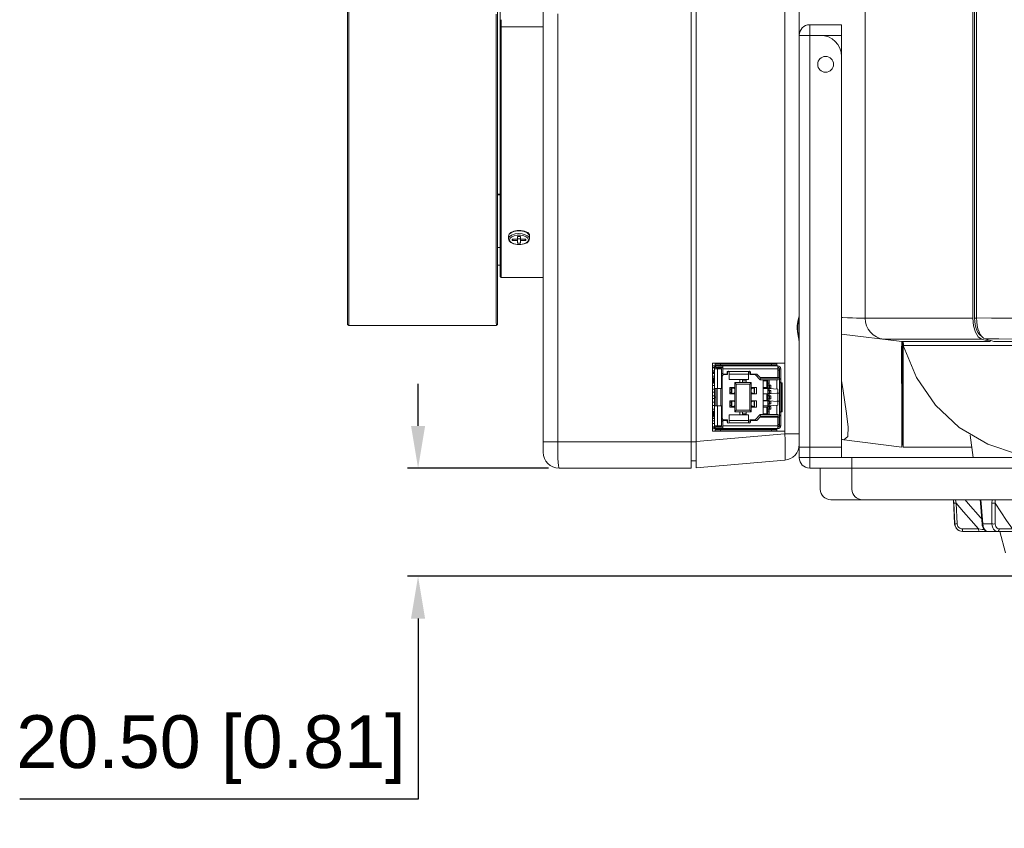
# Model space of a CAD drawing. Header units: millimetres. Extents: x 3925 to 5043, y -86 to 778.
# Tile 90 of 113: x 4582 to 4676, y 233 to 310. Entities that reach past the tile are written whole.
import ezdxf

# ---------------------------------------------------------------- set-up
doc = ezdxf.new("R2010")
doc.units = ezdxf.units.MM
doc.header["$LTSCALE"] = 46.255
doc.header["$PDMODE"] = 3
doc.header["$PDSIZE"] = 1
doc.layers.get('0').update_dxf_attribs({"linetype": 'CONTINUOUS'})
doc.layers.get('Defpoints').update_dxf_attribs({"linetype": 'CONTINUOUS'})
for name, color, linetype in [('AVER-CAMERA-DXF_CONTINUOUS_LINE', 7, 'CONTINUOUS'), ('COVER-BACK-CDXF_CONTINUOUS_LINE', 7, 'CONTINUOUS'), ('COVER-FRONT-DXF_CONTINUOUS_LINE', 7, 'CONTINUOUS'), ('G50-EXT-CAM-DXF_CONTINUOUS_LINE', 7, 'CONTINUOUS'), ('H30-BOTTOM-CDXF_CONTINUOUS_LINE', 7, 'CONTINUOUS'), ('H30-LEFT-COVDXF_CONTINUOUS_LINE', 7, 'CONTINUOUS'), ('H30K-FRONT-CDXF_CONTINUOUS_LINE', 7, 'CONTINUOUS'), ('PJ-LENS-B10RDXF_CONTINUOUS_LINE', 7, 'CONTINUOUS'), ('RUBBER-FOOT-DXF_CONTINUOUS_LINE', 7, 'CONTINUOUS')]:
    doc.layers.add(name, color=color, linetype=linetype)
doc.styles.add('SLDTEXTSTYLE0', font='arialbd.ttf', dxfattribs={"height": 5.5})
doc.styles.add('SLDTEXTSTYLE2', font='arial.ttf')
doc.dimstyles.new('SLDDIMSTYLE1', dxfattribs={"dimtxt": 5.650301, "dimasz": 4.572, "dimexe": 0, "dimexo": 0.0625, "dimgap": 1.412575, "dimtad": 0, "dimtih": 1, "dimtoh": 1, "dimlfac": 3.5, "dimrnd": 1e-09, "dimzin": 4, "dimdsep": 46, "dimtxsty": 'SLDTEXTSTYLE0', "dimsah": 1, "dimcen": 0.09, "dimadec": 0, "dimazin": 1, "dimtol": 1, "dimtp": 0.8, "dimtm": 0.8, "dimtfac": 1, "dimtdec": 1, "dimtofl": 0, "dimtmove": 0, "dimatfit": 3, "dimfxl": 1, "dimfrac": 2, "dimtolj": 1, "dimarcsym": 0})

# ---------------------------------------------------------------- blocks, each defined once
blk = doc.blocks.new('*D98')
at = {"color": 0, "linetype": 'Continuous', "lineweight": -2}
for p, q in [((4620.057, 271.267), (4620.057, 275.267)), ((4632.412, 267.267), (4619.057, 267.267)), ((4680.412, 257.017), (4619.057, 257.017)), ((4620.057, 253.017), (4620.057, 235.897)), ((4620.057, 235.897), (4582.319, 235.897))]:
    blk.add_line(p, q, dxfattribs=at)
at = {"color": 0, "linetype": 'Continuous'}
for points in [[(4619.39, 271.267), (4620.724, 271.267), (4620.057, 267.267)], [(4619.39, 253.017), (4620.724, 253.017), (4620.057, 257.017)]]:
    blk.add_solid(points, dxfattribs=at)
at = {"layer": 'Defpoints', "color": 0, "linetype": 'Continuous'}
for p in [(4633.412, 267.267), (4620.057, 257.017), (4681.412, 257.017)]:
    blk.add_point(p, dxfattribs=at)
at = {"color": 0, "linetype": 'Continuous', "lineweight": 0, "insert": (4600.438, 240.602), "char_height": 5, "attachment_point": 5, "style": 'SLDTEXTSTYLE2'}
blk.add_mtext('\\A1;20.50 [0.81]', dxfattribs=at)

msp = doc.modelspace()

# ---------------------------------------------------------------- linework, layer by layer
at = {"layer": 'AVER-CAMERA-DXF_CONTINUOUS_LINE', "color": 7, "linetype": 'Continuous', "lineweight": 0}
for p, q in [((4654.0394, 277.1694), (4648.2046, 277.1694)), ((4648.2046, 276.9569), (4648.2046, 277.1694)), ((4648.2046, 277.0444), (4654.0394, 277.0444)), ((4648.5043, 277.1694), (4648.5043, 277.207)), ((4648.7046, 277.1694), (4648.7046, 277.0444)), ((4648.8599, 277.1694), (4648.8599, 277.207)), ((4649.3296, 277.0444), (4649.3296, 276.9569)), ((4650.1796, 276.9569), (4650.1796, 277.0444)), ((4652.7046, 277.0444), (4652.7046, 276.9569)), ((4653.5394, 277.1694), (4653.5394, 277.0444)), ((4653.5546, 276.9569), (4653.5546, 277.0444)), ((4654.0394, 276.9569), (4654.0394, 277.1694)), ((4647.9619, 276.7819), (4648.1269, 276.7819)), ((4648.1269, 276.4819), (4647.9619, 276.4819)), ((4648.1269, 276.3542), (4647.9619, 276.3542)), ((4648.1269, 276.3288), (4647.9619, 276.3288)), ((4648.1269, 276.2319), (4647.9619, 276.2319)), ((4648.1046, 276.9569), (4654.1394, 276.9569)), ((4648.1046, 276.9569), (4648.1046, 276.8069)), ((4648.1902, 276.8319), (4648.1046, 276.8319)), ((4648.1734, 276.8069), (4648.1269, 276.8069)), ((4648.1269, 275.8069), (4648.1269, 276.8069)), ((4648.1394, 276.4444), (4648.1269, 276.4444)), ((4648.1394, 276.1319), (4648.1269, 276.1319)), ((4648.1394, 276.6819), (4648.7894, 276.6819)), ((4648.1394, 273.9869), (4648.1394, 276.6819)), ((4648.3769, 276.8069), (4648.3366, 276.8069)), ((4648.3769, 276.8069), (4648.3769, 276.6819)), ((4648.3769, 276.7819), (4648.9394, 276.7819)), ((4648.9394, 276.8319), (4648.4144, 276.8319)), ((4648.4144, 276.6819), (4648.4144, 274.8069)), ((4648.7894, 276.6819), (4648.7894, 274.8069)), ((4648.9394, 276.1819), (4648.9394, 276.9569)), ((4654.1394, 276.6819), (4648.9394, 276.6819)), ((4649.3394, 276.1819), (4648.9394, 276.1819)), ((4649.0269, 276.1319), (4649.0269, 276.1819)), ((4649.0269, 276.1319), (4649.3769, 276.1319)), ((4650.1796, 276.9833), (4649.3296, 276.9833)), ((4649.3394, 276.3519), (4649.3394, 276.1819)), ((4649.3769, 276.2819), (4649.3394, 276.2819)), ((4649.3769, 276.1319), (4649.3769, 276.4237)), ((4649.4901, 276.4124), (4651.3887, 276.4124)), ((4649.5144, 276.3519), (4649.5144, 275.6507)), ((4651.3644, 276.1819), (4649.5144, 276.1819)), ((4651.3644, 275.6507), (4651.3644, 276.3519)), ((4651.4769, 276.4357), (4651.4769, 276.1319)), ((4651.4769, 276.2819), (4651.5394, 276.2819)), ((4651.4769, 276.1319), (4651.9769, 276.1319)), ((4651.5394, 276.3519), (4651.5394, 276.1819)), ((4651.5394, 276.1819), (4652.1391, 276.1819)), ((4651.9976, 276.1819), (4651.9769, 276.1319)), ((4652.4769, 275.6319), (4651.9769, 276.1319)), ((4652.1391, 276.1819), (4652.5391, 275.7819)), ((4653.5546, 276.9833), (4652.7046, 276.9833)), ((4654.1394, 275.8569), (4654.1394, 276.9569)), ((4654.1394, 276.7819), (4654.1769, 276.7819)), ((4654.1769, 275.6319), (4654.1769, 276.7819)), ((4654.2894, 276.5569), (4654.1769, 276.5569)), ((4654.2894, 276.6819), (4654.4144, 276.6819)), ((4654.2894, 271.2819), (4654.2894, 276.6819)), ((4654.4144, 275.3569), (4654.4144, 276.6819)), ((4647.9619, 275.9819), (4648.1269, 275.9819)), ((4648.0519, 275.3569), (4647.9619, 275.3569)), ((4648.0519, 275.8069), (4648.1394, 275.8069)), ((4648.0519, 275.3069), (4648.0519, 275.8069)), ((4648.0519, 275.7069), (4648.1394, 275.7069)), ((4648.0519, 275.4069), (4648.1394, 275.4069)), ((4648.1394, 275.3069), (4648.0519, 275.3069)), ((4648.1269, 272.6569), (4648.1269, 275.3069)), ((4648.8769, 275.9819), (4648.7894, 275.9819)), ((4648.8769, 271.9819), (4648.8769, 275.9819)), ((4649.5144, 275.6626), (4651.3644, 275.6626)), ((4649.5144, 275.6507), (4651.3644, 275.6507)), ((4650.0519, 275.3694), (4650.2019, 275.2194)), ((4650.0519, 275.3694), (4651.6269, 275.3694)), ((4650.0519, 272.5944), (4650.0519, 275.3694)), ((4650.2019, 275.2194), (4651.4769, 275.2194)), ((4650.2019, 272.7444), (4650.2019, 275.2194)), ((4650.5444, 275.3694), (4650.5444, 275.6507)), ((4650.7769, 275.3694), (4650.7769, 275.6507)), ((4650.7769, 275.5444), (4651.1344, 275.5444)), ((4651.1344, 275.6507), (4651.1344, 275.3694)), ((4651.4769, 275.2194), (4651.6269, 275.3694)), ((4651.4769, 272.7444), (4651.4769, 275.2194)), ((4651.6269, 275.3694), (4651.6269, 272.5944)), ((4652.4641, 275.8569), (4654.1394, 275.8569)), ((4652.4769, 275.6319), (4652.5391, 275.7819)), ((4652.4769, 275.6319), (4654.1769, 275.6319)), ((4652.5391, 275.7819), (4654.1769, 275.7819)), ((4652.7519, 275.6319), (4652.7519, 272.3319)), ((4652.7519, 275.5444), (4653.2019, 275.5444)), ((4653.1019, 274.9194), (4653.1019, 275.5444)), ((4653.2019, 274.3444), (4653.2019, 275.6319)), ((4653.2019, 275.3052), (4653.3269, 275.3052)), ((4653.3269, 275.1194), (4653.3269, 275.6319)), ((4654.0394, 275.6319), (4654.0394, 274.7402)), ((4654.1769, 275.8569), (4654.2894, 275.8569)), ((4654.2894, 275.7319), (4654.4144, 275.7319)), ((4654.2894, 275.6819), (4654.4144, 275.6819)), ((4654.2894, 275.4069), (4654.4144, 275.4069)), ((4654.5578, 275.3569), (4654.2894, 275.3569)), ((4654.3392, 272.6069), (4654.3392, 275.3569)), ((4654.4554, 272.6069), (4654.4554, 275.3569)), ((4654.5578, 272.6069), (4654.5578, 275.3569)), ((4647.9619, 275.1069), (4648.1269, 275.1069)), ((4648.1269, 274.7619), (4647.9619, 274.7619)), ((4647.9619, 274.4519), (4648.1269, 274.4519)), ((4648.7894, 274.8069), (4648.1394, 274.8069)), ((4648.2644, 274.8069), (4648.2644, 273.9869)), ((4648.3769, 273.1569), (4648.3769, 274.8069)), ((4648.7269, 273.1569), (4648.7269, 274.8069)), ((4649.5769, 274.9069), (4650.0519, 274.9069)), ((4649.5769, 274.3069), (4649.5769, 274.9069)), ((4650.0519, 274.3069), (4649.5769, 274.3069)), ((4649.6269, 274.3069), (4649.6269, 274.9069)), ((4649.6269, 274.7544), (4649.7369, 274.7544)), ((4649.7369, 274.4444), (4649.6269, 274.4444)), ((4649.7369, 274.3494), (4649.7369, 274.8494)), ((4649.737, 274.8494), (4650.0519, 274.8494)), ((4650.0519, 274.3494), (4649.737, 274.3494)), ((4649.7836, 274.8494), (4649.7836, 274.3494)), ((4649.9436, 274.9069), (4649.9436, 274.8494)), ((4649.9436, 274.3494), (4649.9436, 274.3069)), ((4649.9503, 274.3069), (4649.9528, 274.3183)), ((4649.9528, 274.3183), (4649.9644, 274.3494)), ((4650.0519, 274.7627), (4650.0172, 274.8103)), ((4650.0519, 274.8103), (4650.0172, 274.8103)), ((4650.0172, 274.3885), (4650.0519, 274.4361)), ((4650.0519, 274.3885), (4650.0172, 274.3885)), ((4651.6269, 274.9069), (4652.1019, 274.9069)), ((4651.9418, 274.8494), (4651.6269, 274.8494)), ((4651.6617, 274.8103), (4651.6269, 274.8103)), ((4651.6617, 274.8103), (4651.6269, 274.7627)), ((4651.6269, 274.4361), (4651.6617, 274.3885)), ((4651.6269, 274.3885), (4651.6617, 274.3885)), ((4651.6269, 274.3494), (4651.9418, 274.3494)), ((4652.1019, 274.3069), (4651.6269, 274.3069)), ((4651.726, 274.3184), (4651.7144, 274.3494)), ((4651.7285, 274.3069), (4651.726, 274.3184)), ((4651.7353, 274.9069), (4651.7353, 274.8494)), ((4651.7353, 274.3494), (4651.7353, 274.3069)), ((4651.7613, 274.8494), (4651.7613, 274.9069)), ((4651.7613, 274.3069), (4651.7613, 274.3494)), ((4651.8046, 274.8494), (4651.8046, 274.9069)), ((4651.8046, 274.3069), (4651.8046, 274.3494)), ((4651.8953, 274.3494), (4651.8953, 274.8494)), ((4651.9419, 274.3494), (4651.9419, 274.8494)), ((4652.1019, 274.9069), (4652.1019, 274.3069)), ((4653.2019, 274.9194), (4652.7519, 274.9194)), ((4652.7519, 274.8069), (4653.2019, 274.8069)), ((4653.2769, 274.3069), (4652.7519, 274.3069)), ((4652.7519, 274.2944), (4653.3269, 274.2944)), ((4653.1019, 273.6694), (4653.1019, 274.2944)), ((4653.3269, 275.1194), (4653.2019, 275.1194)), ((4653.4769, 274.8444), (4653.2019, 274.8444)), ((4653.3269, 274.7476), (4653.2019, 274.7476)), ((4653.3269, 274.6194), (4653.2019, 274.6194)), ((4653.4769, 274.3444), (4653.2019, 274.3444)), ((4653.2019, 273.8444), (4653.2019, 274.2944)), ((4653.2769, 274.3069), (4654.1269, 274.3813)), ((4653.2769, 274.3069), (4653.2769, 274.3444)), ((4653.3186, 274.8444), (4653.3186, 275.1194)), ((4653.3186, 274.3444), (4653.3186, 274.6194)), ((4653.3269, 274.6194), (4653.3269, 274.8444)), ((4653.3269, 274.1262), (4653.3269, 274.2944)), ((4654.1269, 274.7325), (4653.3317, 274.8021)), ((4653.3519, 275.1194), (4653.4769, 275.1194)), ((4653.3519, 274.8444), (4653.3519, 275.1194)), ((4653.3519, 274.6194), (4653.4769, 274.6194)), ((4653.3519, 274.6194), (4653.3519, 274.3444)), ((4653.4769, 274.8444), (4653.4769, 275.1194)), ((4653.4769, 274.6194), (4653.4769, 274.3444)), ((4654.0394, 274.3736), (4654.0394, 274.3569)), ((4654.0394, 274.3569), (4654.2894, 274.3569)), ((4654.1269, 274.3813), (4654.1269, 274.7325)), ((4654.1394, 273.6069), (4654.1394, 274.3569)), ((4648.1269, 274.1069), (4647.9619, 274.1069)), ((4647.9619, 273.8569), (4648.1269, 273.8569)), ((4648.1269, 273.5119), (4647.9619, 273.5119)), ((4648.2644, 273.9869), (4648.1394, 273.9869)), ((4648.2644, 273.9819), (4648.1394, 273.9819)), ((4648.1394, 271.2819), (4648.1394, 273.9819)), ((4648.2644, 273.9819), (4648.2644, 273.1569)), ((4649.5769, 273.6569), (4650.0519, 273.6569)), ((4649.5769, 273.0569), (4649.5769, 273.6569)), ((4649.6269, 273.0569), (4649.6269, 273.6569)), ((4649.6269, 273.5194), (4649.7369, 273.5194)), ((4649.7369, 273.6144), (4649.7369, 273.1144)), ((4649.737, 273.6144), (4650.0519, 273.6144)), ((4649.7836, 273.6144), (4649.7836, 273.1144)), ((4649.9436, 273.6569), (4649.9436, 273.6144)), ((4649.9503, 273.6569), (4649.9529, 273.6454)), ((4649.9529, 273.6454), (4649.9644, 273.6144)), ((4650.0519, 273.5277), (4650.0172, 273.5753)), ((4650.0519, 273.5753), (4650.0172, 273.5753)), ((4651.6269, 273.6569), (4652.1019, 273.6569)), ((4651.9418, 273.6144), (4651.6269, 273.6144)), ((4651.6269, 273.5753), (4651.6617, 273.5753)), ((4651.6617, 273.5753), (4651.6269, 273.5277)), ((4651.7145, 273.6144), (4651.726, 273.6454)), ((4651.726, 273.6454), (4651.7285, 273.6569)), ((4651.7353, 273.6569), (4651.7353, 273.6144)), ((4651.7613, 273.6144), (4651.7613, 273.6569)), ((4651.8046, 273.6144), (4651.8046, 273.6569)), ((4651.8953, 273.1144), (4651.8953, 273.6144)), ((4651.9419, 273.6144), (4651.9419, 273.1144)), ((4652.1019, 273.6569), (4652.1019, 273.0569)), ((4653.3269, 273.6694), (4652.7519, 273.6694)), ((4653.2769, 273.6569), (4652.7519, 273.6569)), ((4653.2019, 274.1346), (4653.3269, 274.1346)), ((4653.3269, 274.1194), (4653.2019, 274.1194)), ((4653.4769, 273.8444), (4653.2019, 273.8444)), ((4653.3269, 273.8292), (4653.2019, 273.8292)), ((4653.2019, 273.8292), (4653.2019, 273.6694)), ((4653.3269, 273.6194), (4653.2019, 273.6194)), ((4653.2019, 272.3319), (4653.2019, 273.6194)), ((4653.4769, 273.3444), (4653.2019, 273.3444)), ((4654.1269, 273.5825), (4653.2769, 273.6569)), ((4653.2769, 273.6569), (4653.2769, 273.6194)), ((4653.3186, 273.8444), (4653.3186, 274.1194)), ((4653.3186, 273.3444), (4653.3186, 273.6194)), ((4653.3269, 273.6694), (4653.3269, 273.8444)), ((4653.3269, 273.1194), (4653.3269, 273.3444)), ((4653.3519, 274.1194), (4653.4769, 274.1194)), ((4653.3519, 273.8444), (4653.3519, 274.1194)), ((4653.3519, 273.6194), (4653.4769, 273.6194)), ((4653.3519, 273.3444), (4653.3519, 273.6194)), ((4653.4769, 273.8444), (4653.4769, 274.1194)), ((4653.4769, 273.3444), (4653.4769, 273.6194)), ((4654.0394, 273.6069), (4654.2894, 273.6069)), ((4654.0394, 273.5902), (4654.0394, 273.6069)), ((4654.1269, 273.5825), (4654.1269, 273.2313)), ((4647.9619, 273.2019), (4648.1269, 273.2019)), ((4648.1269, 272.8569), (4647.9619, 272.8569)), ((4647.9619, 272.6069), (4648.0519, 272.6069)), ((4648.0519, 272.4666), (4647.9619, 272.4666)), ((4648.0519, 272.6569), (4648.1394, 272.6569)), ((4648.0519, 272.1569), (4648.0519, 272.6569)), ((4648.1394, 272.5569), (4648.0519, 272.5569)), ((4648.1394, 273.1569), (4648.7894, 273.1569)), ((4648.4144, 271.2819), (4648.4144, 273.1569)), ((4648.7894, 273.1569), (4648.7894, 271.2819)), ((4650.0519, 273.0569), (4649.5769, 273.0569)), ((4649.6269, 273.2094), (4649.7369, 273.2094)), ((4650.0519, 273.1144), (4649.737, 273.1144)), ((4649.9436, 273.1144), (4649.9436, 273.0569)), ((4650.0172, 273.1535), (4650.0519, 273.2011)), ((4650.0519, 273.1535), (4650.0172, 273.1535)), ((4650.0519, 272.5944), (4650.2019, 272.7444)), ((4651.6269, 272.5944), (4650.0519, 272.5944)), ((4650.2019, 272.7444), (4651.4769, 272.7444)), ((4650.5444, 272.3131), (4650.5444, 272.5944)), ((4650.7769, 272.3131), (4650.7769, 272.5944)), ((4651.1344, 272.4194), (4650.7769, 272.4194)), ((4651.1344, 272.5944), (4651.1344, 272.3131)), ((4651.6269, 272.5944), (4651.4769, 272.7444)), ((4651.6269, 273.2011), (4651.6617, 273.1535)), ((4651.6269, 273.1535), (4651.6617, 273.1535)), ((4651.6269, 273.1144), (4651.9418, 273.1144)), ((4652.1019, 273.0569), (4651.6269, 273.0569)), ((4651.7353, 273.1144), (4651.7353, 273.0569)), ((4651.7613, 273.0569), (4651.7613, 273.1144)), ((4651.8046, 273.0569), (4651.8046, 273.1144)), ((4653.2019, 273.1569), (4652.7519, 273.1569)), ((4653.2019, 273.0444), (4652.7519, 273.0444)), ((4653.2019, 272.4194), (4652.7519, 272.4194)), ((4653.1019, 272.4194), (4653.1019, 273.0444)), ((4653.2019, 273.2162), (4653.3269, 273.2162)), ((4653.3269, 273.1194), (4653.2019, 273.1194)), ((4653.4769, 272.8444), (4653.2019, 272.8444)), ((4653.2019, 272.6586), (4653.3269, 272.6586)), ((4653.3186, 272.8444), (4653.3186, 273.1194)), ((4653.3269, 272.3319), (4653.3269, 272.8444)), ((4654.1269, 273.2313), (4653.3317, 273.1617)), ((4653.3519, 273.1194), (4653.4769, 273.1194)), ((4653.3519, 272.8444), (4653.3519, 273.1194)), ((4653.4769, 272.8444), (4653.4769, 273.1194)), ((4654.0394, 272.3319), (4654.0394, 273.2236)), ((4654.2894, 272.6069), (4654.5578, 272.6069)), ((4654.2894, 272.5569), (4654.4144, 272.5569)), ((4654.4144, 271.2819), (4654.4144, 272.6069)), ((4648.0519, 272.2959), (4647.9619, 272.2959)), ((4648.0519, 272.2895), (4647.9619, 272.2895)), ((4648.1269, 272.0038), (4647.9619, 272.0038)), ((4648.1269, 271.9819), (4647.9619, 271.9819)), ((4647.9619, 271.7319), (4648.1269, 271.7319)), ((4647.9619, 271.4819), (4648.1269, 271.4819)), ((4648.1394, 272.2569), (4648.0519, 272.2569)), ((4648.1394, 272.1569), (4648.0519, 272.1569)), ((4648.1269, 271.1569), (4648.1269, 272.1569)), ((4648.1394, 271.8319), (4648.1269, 271.8319)), ((4648.1269, 271.5194), (4648.1394, 271.5194)), ((4648.7894, 271.9819), (4648.8769, 271.9819)), ((4649.3394, 271.7819), (4648.9394, 271.7819)), ((4648.9394, 271.0069), (4648.9394, 271.7819)), ((4649.0269, 271.8319), (4649.3769, 271.8319)), ((4649.0269, 271.8319), (4649.0269, 271.7819)), ((4649.3394, 271.6119), (4649.3394, 271.7819)), ((4649.3769, 271.6819), (4649.3394, 271.6819)), ((4649.3769, 271.5401), (4649.3769, 271.8319)), ((4651.3887, 271.5514), (4649.4901, 271.5514)), ((4649.5144, 272.3131), (4651.3644, 272.3131)), ((4649.5144, 272.3131), (4649.5144, 271.6119)), ((4651.3644, 272.3011), (4649.5144, 272.3011)), ((4651.3644, 271.7819), (4649.5144, 271.7819)), ((4651.3644, 271.6119), (4651.3644, 272.3131)), ((4651.4769, 271.8319), (4651.9769, 271.8319)), ((4651.4769, 271.528), (4651.4769, 271.8319)), ((4651.5394, 271.6819), (4651.4769, 271.6819)), ((4652.1391, 271.7819), (4651.5394, 271.7819)), ((4651.5394, 271.7819), (4651.5394, 271.6119)), ((4651.9769, 271.8319), (4652.4769, 272.3319)), ((4651.9976, 271.7819), (4651.9769, 271.8319)), ((4652.1391, 271.7819), (4652.5391, 272.1819)), ((4654.1394, 272.1069), (4652.4641, 272.1069)), ((4652.4769, 272.3319), (4654.1769, 272.3319)), ((4652.5391, 272.1819), (4652.4769, 272.3319)), ((4654.1769, 272.1819), (4652.5391, 272.1819)), ((4654.1394, 271.0069), (4654.1394, 272.1069)), ((4654.1769, 271.1819), (4654.1769, 272.3319)), ((4654.2894, 272.1069), (4654.1769, 272.1069)), ((4654.2894, 272.2819), (4654.4144, 272.2819)), ((4654.2894, 272.2319), (4654.4144, 272.2319)), ((4648.1269, 271.1819), (4647.9619, 271.1819)), ((4648.1046, 271.0069), (4648.1046, 271.1569)), ((4648.1046, 271.1319), (4648.1902, 271.1319)), ((4654.1394, 271.0069), (4648.1046, 271.0069)), ((4648.1734, 271.1569), (4648.1269, 271.1569)), ((4648.7894, 271.2819), (4648.1394, 271.2819)), ((4648.2046, 270.7944), (4648.2046, 271.0069)), ((4654.0394, 270.9194), (4648.2046, 270.9194)), ((4648.2046, 270.7944), (4654.0394, 270.7944)), ((4648.3769, 271.1569), (4648.3366, 271.1569)), ((4648.3769, 271.2819), (4648.3769, 271.1569)), ((4648.9394, 271.1819), (4648.3769, 271.1819)), ((4648.4144, 271.1319), (4648.9394, 271.1319)), ((4648.7046, 270.7944), (4648.7046, 270.9194)), ((4654.1394, 271.2819), (4648.9394, 271.2819)), ((4649.3296, 271.0069), (4649.3296, 270.9194)), ((4649.3296, 270.9805), (4650.1796, 270.9805)), ((4650.1796, 270.9194), (4650.1796, 271.0069)), ((4650.93, 270.757), (4650.93, 270.7944)), ((4652.7046, 271.0069), (4652.7046, 270.9194)), ((4652.7046, 270.9805), (4653.5546, 270.9805)), ((4653.5394, 270.7944), (4653.5394, 270.9194)), ((4653.5546, 270.9194), (4653.5546, 271.0069)), ((4654.0394, 270.7944), (4654.0394, 271.0069)), ((4654.1769, 271.1819), (4654.1394, 271.1819)), ((4654.1769, 271.4069), (4654.2894, 271.4069)), ((4654.2894, 271.2819), (4654.4144, 271.2819))]:
    msp.add_line(p, q, dxfattribs=at)
for centre, radius, start, end in [((4648.1046, 277.3569), 0.4, 249.03354, 270), ((4648.1046, 277.3569), 0.55, 254.9384, 270), ((4648.4144, 276.6819), 0.275, 90, 180), ((4648.4144, 276.6819), 0.15, 90, 180), ((4648.5269, 276.6319), 0.15, 90, 160.52878), ((4649.0269, 275.9819), 0.3, 106.957763, 142.341538), ((4649.0269, 275.9819), 0.15, 90, 180), ((4649.4269, 276.3519), 0.0875, 359.999997, 180), ((4651.4519, 276.3519), 0.0875, 0, 180.000003), ((4654.1394, 276.6819), 0.275, 0, 90), ((4654.1394, 276.6819), 0.15, 0, 90), ((4649.0269, 271.9819), 0.3, 217.658462, 253.042237), ((4649.0269, 271.9819), 0.15, 180, 270), ((4649.4269, 271.6119), 0.0875, 180, 359.999997), ((4651.4519, 271.6119), 0.0875, 180.000003, 0), ((4648.1046, 270.6069), 0.4, 90, 110.966495), ((4648.1046, 270.6069), 0.55, 90, 105.06039), ((4648.4144, 271.2819), 0.275, 180, 270), ((4648.4144, 271.2819), 0.15, 180, 270), ((4648.5269, 271.3319), 0.15, 199.471221, 270), ((4654.1394, 271.2819), 0.275, 270, 360), ((4654.1394, 271.2819), 0.15, 270, 0)]:
    msp.add_arc(centre, radius, start, end, dxfattribs=at)
for centre, major_axis, ratio, start_param, end_param in [((4650.5936, 274.9436), (0.65, 0), 0.5773522, 3.2397196, 3.3954631), ((4649.9547, 274.5994), (0, 0.25), 0.4652778, -0.5670311, -0.0000024), ((4649.9547, 274.5994), (0, 0.25), 0.4652778, -3.1415951, -2.5745664), ((4651.7241, 274.5994), (0, 0.25), 0.4652778, 0.0000024, 0.5670311), ((4651.7241, 274.5994), (0, 0.25), 0.4652778, -3.7086189, -3.1415902), ((4651.0853, 274.9436), (0.65, 0), 0.5773522, 6.0293148, 6.1850584), ((4649.9547, 273.3644), (0, 0.25), 0.4652778, -0.5670311, -0.0000024), ((4651.7241, 273.3644), (0, 0.25), 0.4652778, 0.0000024, 0.5670311), ((4650.5936, 273.0201), (0.65, 0), 0.5773484, 2.8877222, 3.0434698), ((4649.9547, 273.3644), (0, 0.25), 0.4652778, -3.1415951, -2.5745664), ((4651.7241, 273.3644), (0, 0.25), 0.4652778, -3.7086189, -3.1415902), ((4651.0853, 273.0201), (0.65, 0), 0.5773484, 6.3813077, 6.5370558)]:
    msp.add_ellipse(centre, major_axis=major_axis, ratio=ratio, start_param=start_param, end_param=end_param, dxfattribs=at)
at = {"layer": 'COVER-BACK-CDXF_CONTINUOUS_LINE', "color": 7, "linetype": 'Continuous', "lineweight": 0}
for p, q in [((4646.4119, 267.2889), (4646.4119, 313.8952)), ((4656.1619, 281.833), (4656.1619, 311.6677)), ((4654.7927, 310.6715), (4654.7927, 277.207)), ((4656.1619, 279.2008), (4656.1619, 269.5164)), ((4654.8078, 277.207), (4647.9619, 277.207)), ((4647.9619, 277.207), (4647.9619, 270.757)), ((4650.3119, 277.1694), (4650.3119, 277.207)), ((4650.5619, 277.1694), (4650.5619, 277.207)), ((4654.8078, 277.207), (4654.8078, 270.757)), ((4654.7927, 270.5126), (4646.4119, 269.7794)), ((4654.8078, 270.757), (4647.9619, 270.757)), ((4654.7927, 270.757), (4654.7927, 270.5126)), ((4656.1619, 270.5126), (4654.7927, 270.5126)), ((4645.9119, 269.7671), (4646.4119, 269.7671)), ((4645.9119, 267.967), (4646.4119, 267.967)), ((4654.7927, 268.0221), (4646.4119, 267.2889))]:
    msp.add_line(p, q, dxfattribs=at)
for points in [[(4655.9676, 280.517), (4655.98, 280.7637), (4656.009, 280.9768), (4656.0442, 281.1602), (4656.0787, 281.3179), (4656.1087, 281.4536), (4656.1323, 281.5706), (4656.149, 281.672), (4656.1587, 281.7605), (4656.1619, 281.833)], [(4656.0324, 280.517), (4656.0434, 280.7835), (4656.0898, 281.1687), (4656.1438, 281.5544), (4656.1619, 281.833)], [(4656.1619, 279.2008), (4656.1279, 279.487), (4656.0576, 279.8112), (4655.9923, 280.1663), (4655.9676, 280.517)], [(4656.1619, 279.2008), (4656.1448, 279.4703), (4656.0911, 279.8561), (4656.0442, 280.2414), (4656.0324, 280.517)], [(4654.7927, 270.5126), (4654.8181, 269.9596), (4654.8359, 269.4344), (4654.845, 268.9631), (4654.845, 268.5691), (4654.8359, 268.272), (4654.8181, 268.0867), (4654.7927, 268.0221)]]:
    msp.add_lwpolyline(points, dxfattribs=at)
msp.add_arc((4654.6619, 269.5164), 1.5, 275, 0, dxfattribs=at)
at = {"layer": 'COVER-FRONT-DXF_CONTINUOUS_LINE', "color": 7, "linetype": 'Continuous', "lineweight": 0}
for p, q in [((4645.9119, 313.8952), (4645.9119, 267.267)), ((4631.9119, 268.767), (4631.9119, 311.2958)), ((4633.2812, 269.767), (4633.2812, 310.2996)), ((4631.9119, 269.767), (4645.9119, 269.767)), ((4633.4119, 267.267), (4645.9119, 267.267))]:
    msp.add_line(p, q, dxfattribs=at)
for points in [[(4633.3097, 268.2088), (4633.2941, 268.6829), (4633.2845, 269.2112), (4633.2812, 269.767)], [(4633.4119, 267.267), (4633.3828, 267.3297), (4633.3552, 267.5147), (4633.3304, 267.8127), (4633.3097, 268.2088)]]:
    msp.add_lwpolyline(points, dxfattribs=at)
msp.add_arc((4633.4119, 268.767), 1.5, 180, 270, dxfattribs=at)
at = {"layer": 'G50-EXT-CAM-DXF_CONTINUOUS_LINE', "color": 7, "linetype": 'Continuous', "lineweight": 0}
for p, q in [((4657.1619, 267.267), (4657.1619, 309.267)), ((4660.1619, 309.267), (4657.1619, 309.267)), ((4660.1619, 268.267), (4660.1619, 309.267)), ((4660.1619, 308.267), (4656.1619, 308.267)), ((4656.1619, 281.8386), (4656.1619, 279.1954)), ((4656.1619, 268.267), (4656.1619, 270.5126)), ((4660.1619, 269.267), (4656.1619, 269.267)), ((4656.1619, 268.267), (4657.1619, 268.267)), ((4700.6619, 268.267), (4657.1619, 268.267)), ((4661.1619, 265.267), (4661.1619, 268.267)), ((4661.1619, 267.267), (4657.1619, 267.267)), ((4658.1619, 265.267), (4658.1619, 267.267)), ((4700.6619, 267.267), (4661.1619, 267.267)), ((4662.1619, 264.267), (4659.1619, 264.267)), ((4662.1619, 264.267), (4699.6619, 264.267))]:
    msp.add_line(p, q, dxfattribs=at)
msp.add_circle((4658.6619, 305.517), 0.75, dxfattribs=at)
for centre, radius, start, end in [((4657.1619, 308.267), 1, 90, 180), ((4658.1619, 306.267), 2, 0, 90), ((4657.1619, 268.267), 1, 180, 270), ((4659.1619, 265.267), 1, 180, 270), ((4662.1619, 265.267), 1, 180, 270)]:
    msp.add_arc(centre, radius, start, end, dxfattribs=at)
at = {"layer": 'H30-BOTTOM-CDXF_CONTINUOUS_LINE', "color": 7, "linetype": 'Continuous', "lineweight": 0}
for p, q in [((4665.9424, 279.1177), (4665.9423, 269.9376)), ((4665.9424, 279.267), (4665.9424, 279.1177)), ((4666.0514, 278.8807), (4666.0022, 279.2816)), ((4687.4119, 278.877), (4666.0212, 278.877)), ((4666.0224, 278.8744), (4666.0224, 269.267)), ((4665.9423, 269.9376), (4665.9424, 269.9189)), ((4665.9424, 269.9189), (4666.0224, 269.267)), ((4672.37, 270.3944), (4672.6312, 268.267)), ((4666.0224, 269.267), (4672.5084, 269.267))]:
    msp.add_line(p, q, dxfattribs=at)
for points in [[(4666.0212, 278.877), (4667.2682, 275.8382), (4669.0678, 273.2318), (4671.3227, 271.1121), (4674.0183, 269.522)], [(4674.0183, 269.522), (4676.8266, 268.5881), (4679.9119, 268.267)]]:
    msp.add_lwpolyline(points, dxfattribs=at)
at = {"layer": 'H30-LEFT-COVDXF_CONTINUOUS_LINE', "color": 7, "linetype": 'Continuous', "lineweight": 0}
for p, q in [((4672.7768, 359.517), (4672.7768, 281.4688)), ((4672.9673, 359.5011), (4672.9673, 281.4905)), ((4672.9673, 281.4688), (4672.7768, 281.4688)), ((4672.7768, 281.4688), (4672.7916, 281.1609)), ((4672.9823, 281.135), (4672.9673, 281.4905)), ((4673.3183, 279.9326), (4673.1975, 280.1801)), ((4673.4578, 279.7347), (4673.3183, 279.9326)), ((4675.0797, 279.5006), (4673.7751, 279.5107)), ((4673.7751, 279.5107), (4674.0438, 279.4294)), ((4674.0438, 279.4294), (4674.315, 279.3482)), ((4674.315, 279.3482), (4674.5886, 279.267)), ((4674.5886, 279.267), (4848.2352, 279.267))]:
    msp.add_line(p, q, dxfattribs=at)
for points in [[(4672.7916, 281.1609), (4672.8315, 280.8636), (4672.8955, 280.5859), (4672.9815, 280.3366), (4673.0867, 280.1234), (4673.2079, 279.9529), (4673.3413, 279.8304), (4673.4171, 279.7924)], [(4687.4119, 281.4601), (4685.8913, 281.4603), (4684.2767, 281.461), (4682.43, 281.4624), (4680.2998, 281.4651), (4678.0541, 281.4695), (4676.0506, 281.4753), (4674.3787, 281.4822), (4672.9673, 281.4905)], [(4673.1975, 280.1801), (4673.0992, 280.4693), (4673.0268, 280.791), (4672.9823, 281.135)], [(4673.7751, 279.5107), (4673.6117, 279.5925), (4673.4578, 279.7347)], [(4687.4119, 279.475), (4685.9485, 279.4752), (4684.4004, 279.476), (4682.6377, 279.4775), (4680.6162, 279.4805), (4678.5015, 279.4855), (4676.6307, 279.4923), (4675.0797, 279.5006)]]:
    msp.add_lwpolyline(points, dxfattribs=at)
at = {"layer": 'H30K-FRONT-CDXF_CONTINUOUS_LINE', "color": 7, "linetype": 'Continuous', "lineweight": 0}
for p, q in [((4662.4119, 281.4628), (4662.4119, 360.767)), ((4672.6171, 281.4618), (4672.6171, 360.767)), ((4662.4119, 281.4628), (4671.148, 281.4601)), ((4671.148, 281.4601), (4671.9129, 281.461)), ((4671.9129, 281.461), (4672.6171, 281.4618)), ((4660.1619, 279.9696), (4665.8834, 279.267)), ((4672.8534, 280.1366), (4673.1206, 279.6913)), ((4664.1682, 279.4776), (4664.4101, 279.4781)), ((4665.6302, 279.4789), (4666.3222, 279.4785)), ((4665.8458, 278.4063), (4665.8834, 279.267)), ((4665.8834, 279.267), (4674.2472, 279.267)), ((4666.3222, 279.4785), (4667.0941, 279.4772)), ((4667.0941, 279.4772), (4667.92, 279.4756)), ((4673.1206, 279.6913), (4673.4438, 279.4766)), ((4673.4438, 279.4766), (4674.2472, 279.267)), ((4674.2472, 279.267), (4674.2493, 279.3678)), ((4665.8795, 271.4469), (4665.8821, 270.1665)), ((4660.3884, 269.9417), (4660.1619, 270.0065)), ((4665.8834, 269.267), (4660.1619, 269.9696)), ((4665.8821, 270.1665), (4665.8833, 269.4274)), ((4665.9249, 270.217), (4665.9111, 269.9004)), ((4665.8833, 269.4274), (4665.8834, 269.267))]:
    msp.add_line(p, q, dxfattribs=at)
for points in [[(4660.1619, 281.5316), (4660.2514, 281.5295), (4660.7339, 281.5145), (4661.1997, 281.4988), (4661.6006, 281.4856), (4661.9097, 281.4764), (4662.1297, 281.4704)], [(4662.1297, 281.4704), (4662.3759, 281.464), (4662.4121, 281.4628)], [(4672.6171, 281.4618), (4672.6779, 280.7543), (4672.8534, 280.1366)], [(4664.4101, 279.4781), (4665.0666, 279.4786), (4665.6302, 279.4789)], [(4667.92, 279.4756), (4668.7832, 279.4745), (4669.6577, 279.4737), (4670.5129, 279.4736), (4671.3241, 279.4741), (4673.4438, 279.4766)], [(4665.8458, 278.4063), (4665.8606, 276.2378), (4665.87, 274.3198), (4665.876, 272.7131), (4665.8795, 271.4469)], [(4660.3866, 269.942), (4660.7719, 270.2485), (4660.7941, 271.1778), (4660.6115, 272.6494), (4660.315, 274.5779), (4660.1619, 275.5551)]]:
    msp.add_lwpolyline(points, dxfattribs=at)
msp.add_arc((4664.412, 281.4627), 2, 179.999287, 263, dxfattribs=at)
at = {"layer": 'PJ-LENS-B10RDXF_CONTINUOUS_LINE', "color": 7, "linetype": 'Continuous', "lineweight": 0}
for p, q in [((4613.3819, 349.652), (4613.3819, 280.882)), ((4613.4969, 280.767), (4613.4969, 349.767)), ((4627.5819, 280.882), (4627.5819, 349.652)), ((4627.8319, 312.7689), (4627.8319, 285.417)), ((4627.4709, 281.1233), (4627.4709, 310.2573)), ((4627.9319, 309.074), (4627.9319, 285.317)), ((4627.9319, 309.074), (4631.9119, 309.0736)), ((4627.8319, 293.2252), (4627.5819, 293.2241)), ((4627.5819, 293.1668), (4627.8319, 293.1612)), ((4628.6148, 289.243), (4628.6723, 289.4322)), ((4628.6789, 289.4191), (4628.6148, 289.243)), ((4628.6148, 288.9832), (4628.6148, 289.243)), ((4628.6723, 289.4322), (4628.8483, 289.602)), ((4628.8629, 289.5726), (4628.6789, 289.4191)), ((4628.7698, 289.0514), (4628.9263, 289.1864)), ((4628.8483, 289.602), (4629.1218, 289.7243)), ((4629.1272, 289.6795), (4628.8629, 289.5726)), ((4629.2522, 289.4491), (4628.9196, 289.3426)), ((4628.9263, 289.1864), (4629.1628, 289.2857)), ((4629.1218, 289.7243), (4629.4491, 289.7857)), ((4629.4464, 289.7358), (4629.1272, 289.6795)), ((4629.1628, 289.2857), (4629.4556, 289.3395)), ((4629.5969, 289.4831), (4629.2522, 289.4491)), ((4629.7858, 289.7356), (4629.4464, 289.7358)), ((4629.4491, 289.7857), (4629.7935, 289.7845)), ((4629.4556, 289.3395), (4629.7677, 289.34)), ((4629.4715, 288.9682), (4629.4715, 289.2226)), ((4629.4715, 289.2226), (4629.7582, 289.2226)), ((4629.925, 289.4585), (4629.5969, 289.4831)), ((4629.7582, 289.2226), (4629.7582, 288.9682)), ((4629.7677, 289.34), (4630.0613, 289.2873)), ((4630.1095, 289.6775), (4629.7858, 289.7356)), ((4629.7935, 289.7845), (4630.1182, 289.7211)), ((4630.2174, 289.3822), (4629.925, 289.4585)), ((4630.3092, 289.6642), (4630.0553, 289.74)), ((4630.0613, 289.2873), (4630.3008, 289.1879)), ((4630.3765, 289.567), (4630.1095, 289.6775)), ((4630.1182, 289.7211), (4630.387, 289.5984)), ((4630.4272, 289.2747), (4630.2174, 289.3822)), ((4630.2398, 289.6638), (4630.229, 289.6881)), ((4630.2398, 289.6638), (4630.2398, 289.6882)), ((4630.3008, 289.1879), (4630.4597, 289.0517)), ((4630.4498, 289.5873), (4630.3092, 289.6642)), ((4630.5558, 289.4122), (4630.3765, 289.567)), ((4630.387, 289.5984), (4630.5586, 289.4303)), ((4630.4981, 289.5498), (4630.4498, 289.5873)), ((4630.4598, 289.5612), (4630.4817, 289.5056)), ((4630.6026, 289.4079), (4630.4981, 289.5498)), ((4630.6148, 289.243), (4630.5558, 289.4122)), ((4630.5586, 289.4303), (4630.6148, 289.243)), ((4630.6046, 289.2771), (4630.6026, 289.4079)), ((4630.6148, 289.243), (4630.6148, 288.9832)), ((4628.7148, 288.8968), (4628.7698, 289.0514)), ((4628.9627, 288.8249), (4628.9627, 288.9682)), ((4628.9627, 288.9682), (4629.4715, 288.9682)), ((4628.9627, 288.8249), (4629.0555, 288.9682)), ((4629.4715, 288.8249), (4628.9627, 288.8249)), ((4629.7805, 288.4404), (4629.436, 288.4417)), ((4629.4715, 288.8249), (4629.4799, 288.9677)), ((4629.4715, 288.5705), (4629.4715, 288.8249)), ((4629.7582, 288.5705), (4629.4715, 288.5705)), ((4629.4832, 289.0243), (4629.4898, 289.1372)), ((4629.7398, 288.9747), (4629.4898, 288.9747)), ((4629.7498, 288.9677), (4629.7582, 288.8249)), ((4629.7582, 288.9682), (4630.2669, 288.9682)), ((4629.7582, 288.8249), (4629.7582, 288.5705)), ((4630.2669, 288.8249), (4629.7582, 288.8249)), ((4630.1078, 288.5019), (4629.7805, 288.4404)), ((4630.3814, 288.6241), (4630.1078, 288.5019)), ((4630.1741, 288.9682), (4630.2669, 288.8249)), ((4630.2669, 288.9682), (4630.2669, 288.8249)), ((4630.4599, 288.7418), (4630.3033, 288.6067)), ((4630.5574, 288.7939), (4630.3814, 288.6241)), ((4630.4597, 289.0517), (4630.5148, 288.8963)), ((4630.5148, 288.8963), (4630.4599, 288.7418)), ((4630.6148, 288.9832), (4630.5574, 288.7939)), ((4627.8319, 288.16), (4627.5819, 288.1571)), ((4627.8319, 286.5008), (4627.5819, 286.492)), ((4627.8319, 285.417), (4627.9319, 285.317)), ((4631.9119, 285.317), (4627.9319, 285.317)), ((4613.3819, 280.882), (4613.4969, 280.767)), ((4627.4763, 280.767), (4613.4969, 280.767)), ((4627.5819, 280.882), (4627.4669, 280.767)), ((4627.4763, 280.767), (4627.4709, 281.1233))]:
    msp.add_line(p, q, dxfattribs=at)
for points in [[(4627.9162, 309.7494), (4627.9249, 309.5233), (4627.9302, 309.298), (4627.9319, 309.0736)], [(4628.9196, 289.3426), (4628.6991, 289.1841), (4628.6148, 288.9832)], [(4630.6148, 288.9832), (4630.5679, 289.1345), (4630.4272, 289.2747)], [(4628.8425, 288.6279), (4628.671, 288.7959), (4628.6148, 288.9832)], [(4628.9289, 288.6052), (4628.77, 288.7415), (4628.7148, 288.8968)], [(4629.436, 288.4417), (4629.1114, 288.5051), (4628.8425, 288.6279)], [(4630.3033, 288.6067), (4630.0669, 288.5074), (4629.7741, 288.4537), (4629.4619, 288.4531), (4629.1683, 288.5059), (4628.9289, 288.6052)]]:
    msp.add_lwpolyline(points, dxfattribs=at)
at = {"layer": 'RUBBER-FOOT-DXF_CONTINUOUS_LINE', "color": 7, "linetype": 'Continuous', "lineweight": 0}
for p, q in [((4670.8867, 261.9778), (4670.7667, 264.267)), ((4670.7926, 264.267), (4670.8067, 263.9548)), ((4671.0219, 263.9548), (4670.9749, 264.267)), ((4673.3119, 264.267), (4673.3513, 263.951)), ((4673.3784, 264.267), (4673.4128, 263.9548)), ((4674.4275, 264.267), (4674.4129, 263.9548)), ((4670.9046, 261.9778), (4670.8066, 263.9548)), ((4671.0219, 263.9548), (4671.12, 261.9778)), ((4673.4128, 263.9548), (4673.3513, 263.951)), ((4673.4851, 261.974), (4673.3513, 263.951)), ((4673.4128, 263.9548), (4673.548, 261.9778)), ((4674.4129, 263.9548), (4674.4163, 261.9778)), ((4674.7282, 263.9548), (4674.7332, 261.9778)), ((4670.8867, 261.9778), (4670.9046, 261.9778)), ((4673.1598, 261.504), (4671.623, 261.504)), ((4691.1882, 261.267), (4671.6357, 261.267)), ((4671.6569, 261.267), (4671.6467, 261.2785)), ((4673.548, 261.9778), (4673.4851, 261.974)), ((4673.548, 261.9778), (4674.4163, 261.9778)), ((4675.1199, 261.504), (4676.3554, 261.504)), ((4675.1619, 261.267), (4675.7002, 259.2581))]:
    msp.add_line(p, q, dxfattribs=at)
for points in [[(4673.4525, 262.4555), (4673.3398, 262.5841), (4672.17, 263.9312), (4671.8806, 264.267)], [(4674.7133, 264.267), (4674.713, 264.2503), (4674.7282, 263.9548)], [(4670.8066, 263.9548), (4670.8268, 263.952), (4670.8733, 263.951), (4670.9409, 263.952), (4671.022, 263.9548)], [(4671.0219, 263.9548), (4671.7315, 263.1365), (4672.4472, 262.3157), (4673.1598, 261.504)], [(4674.7282, 263.9548), (4674.6527, 263.952), (4674.5686, 263.951), (4674.4855, 263.952), (4674.4129, 263.9548)], [(4674.7282, 263.9548), (4675.2681, 263.1365), (4675.8128, 262.3157), (4676.3554, 261.504)], [(4671.6569, 261.267), (4671.4671, 261.2911), (4671.2904, 261.3615), (4671.1365, 261.4742), (4671.0167, 261.6208), (4670.9378, 261.7927), (4670.9046, 261.9778)], [(4670.9046, 261.9778), (4670.9243, 261.9749), (4670.9708, 261.9739), (4671.0386, 261.9749), (4671.1201, 261.9778)], [(4671.623, 261.504), (4671.495, 261.5203), (4671.3768, 261.5674), (4671.2738, 261.6429), (4671.1942, 261.7406), (4671.1418, 261.855), (4671.12, 261.9778)], [(4671.6467, 261.2785), (4671.6375, 261.3117), (4671.6301, 261.3638), (4671.6251, 261.4299), (4671.623, 261.504)], [(4673.6931, 261.4432), (4673.5001, 261.4654), (4673.16, 261.504)], [(4673.1939, 261.267), (4673.1837, 261.2785), (4673.1745, 261.3117), (4673.167, 261.3638), (4673.162, 261.4299), (4673.16, 261.504)], [(4673.4851, 261.974), (4673.5068, 261.821), (4673.574, 261.6214), (4673.6832, 261.4516), (4673.8222, 261.3339), (4673.9738, 261.2753), (4674.0587, 261.267)], [(4673.548, 261.9778), (4673.5746, 261.7918), (4673.6308, 261.62), (4673.7128, 261.4738), (4673.8162, 261.3615), (4673.9337, 261.2912), (4674.0592, 261.267)], [(4674.7332, 261.9778), (4674.6572, 261.9749), (4674.5725, 261.9739), (4674.489, 261.9749), (4674.4163, 261.9778)], [(4674.4163, 261.9778), (4674.4369, 261.7918), (4674.4928, 261.62), (4674.5799, 261.4738), (4674.6936, 261.3615), (4674.8256, 261.2912), (4674.9689, 261.267)], [(4674.7332, 261.9778), (4674.7463, 261.8545), (4674.784, 261.7406), (4674.8443, 261.643), (4674.9237, 261.5678), (4675.0175, 261.5203), (4675.1199, 261.504)], [(4675.1199, 261.504), (4675.1106, 261.4299), (4675.0883, 261.3638), (4675.0552, 261.3117), (4675.0141, 261.2785), (4674.9689, 261.267)]]:
    msp.add_lwpolyline(points, dxfattribs=at)
msp.add_arc((4671.6357, 262.017), 0.75, 183, 270.000002, dxfattribs=at)

# ---------------------------------------------------------------- dimensions: what is measured, and where the dimension line sits
at = {"color": 2, "linetype": 'Continuous', "lineweight": 0}
dim = msp.add_linear_dim(base=(4620.057, 257.017), p1=(4633.4119, 267.267), p2=(4681.4119, 257.017), angle=90, dimstyle='SLDDIMSTYLE1', override={"dimtxt": 5, "dimasz": 4, "dimexe": 1, "dimexo": 1, "dimgap": 1.5, "dimtad": 1, "dimtih": 0, "dimlfac": 2, "dimtxsty": 'SLDTEXTSTYLE2', "dimdle": 1, "dimtol": 0, "dimtp": 0.5, "dimtm": 0.5}, dxfattribs=at)
dim.commit()
dim.dimension.update_dxf_attribs({"geometry": '*D98', "text_midpoint": (4600.4379, 235.8974), "dimtype": 160})

doc.saveas('drawing.dxf')
